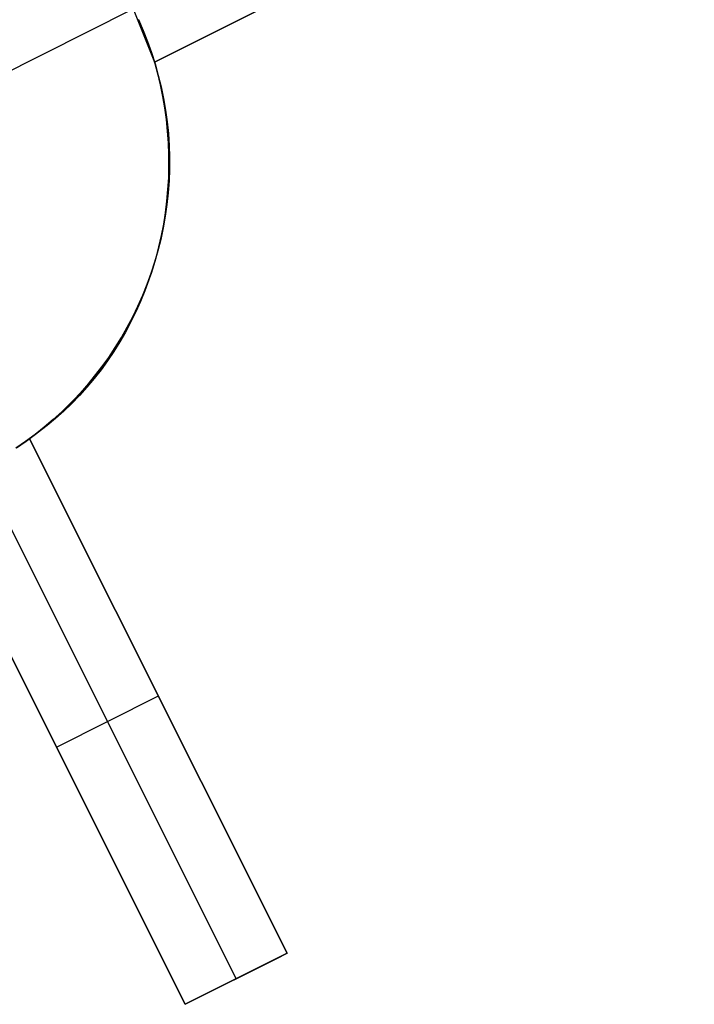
# Model space of a CAD drawing. Header units: millimetres. Extents: x 6049 to 7254, y -11340 to -10297.
# Tile 231 of 237: x 6745.57 to 6751.48, y -10672.01 to -10663.39. Entities that reach past the tile are written whole.
import ezdxf

# ---------------------------------------------------------------- set-up
doc = ezdxf.new("R2010")
doc.units = ezdxf.units.MM
doc.layers.add('color', color=7, linetype='Continuous')

msp = doc.modelspace()

# ---------------------------------------------------------------- linework, layer by layer
at = {"layer": 'color', "color": 254, "true_color": 0xcad1ee}
for p, q in [((6751.4823, -10661.3882, 8.9509), (6746.7504, -10663.7597, 11.1148)), ((6751.4823, -10661.3882, 8.9509), (6746.7504, -10663.7597, 11.1148)), ((6746.7504, -10663.7597, 3.658), (6751.4823, -10661.3882, 8.9509)), ((6746.7504, -10663.7597, 3.658), (6751.4823, -10661.3882, 8.9509)), ((6746.7504, -10663.7597, 7.3864), (6750.0836, -10662.0892, 7.3864)), ((6744.9994, -10664.0779, -7.3), (6746.5639, -10663.2939, -7.3)), ((6746.5639, -10663.2939, 3.7), (6746.7504, -10663.7597, 3.658)), ((6746.5639, -10663.2939, 3.7), (6746.7504, -10663.7597, 3.658)), ((6746.6502, -10663.4821, -7.3), (6746.6087, -10663.3872, -7.3)), ((6746.6502, -10663.4821, -7.3), (6746.6087, -10663.3872, -7.3)), ((6746.6087, -10663.3874, 3.1105), (6746.6504, -10663.4824, 3.1105)), ((6746.6885, -10663.5783, -7.3), (6746.6502, -10663.4821, -7.3)), ((6746.6885, -10663.5783, -7.3), (6746.6502, -10663.4821, -7.3)), ((6746.6504, -10663.4824, 3.1105), (6746.6887, -10663.5789, 3.1105)), ((6746.7234, -10663.6759, -7.3), (6746.6885, -10663.5783, -7.3)), ((6746.7234, -10663.6759, -7.3), (6746.6885, -10663.5783, -7.3)), ((6746.6887, -10663.5789, 3.1105), (6746.7236, -10663.6765, 3.1105)), ((6746.7549, -10663.7745, -7.3), (6746.7234, -10663.6759, -7.3)), ((6746.7549, -10663.7745, -7.3), (6746.7234, -10663.6759, -7.3)), ((6746.7236, -10663.6765, 3.1105), (6746.7551, -10663.7754, 3.1105)), ((6746.7504, -10663.7597, 11.1148), (6746.777, -10663.8587, 11.1106)), ((6746.7504, -10663.7597, 11.1148), (6746.7504, -10663.7597, 3.658)), ((6746.7504, -10663.7597, 11.1148), (6746.777, -10663.8587, 11.1106)), ((6746.7504, -10663.7597, 11.1148), (6746.7504, -10663.7597, 3.658)), ((6746.783, -10663.8742, -7.3), (6746.7549, -10663.7745, -7.3)), ((6746.783, -10663.8742, -7.3), (6746.7549, -10663.7745, -7.3)), ((6746.7551, -10663.7754, 3.1105), (6746.7832, -10663.8752, 3.1105)), ((6746.777, -10663.8587, 11.1106), (6746.8005, -10663.9586, 11.1077)), ((6746.777, -10663.8587, 11.1106), (6746.8005, -10663.9586, 11.1077)), ((6746.8076, -10663.9748, -7.3), (6746.783, -10663.8742, -7.3)), ((6746.8076, -10663.9748, -7.3), (6746.783, -10663.8742, -7.3)), ((6746.7832, -10663.8752, 3.1105), (6746.8079, -10663.976, 3.1105)), ((6746.8005, -10663.9586, 11.1077), (6746.8208, -10664.0592, 11.1063)), ((6746.8005, -10663.9586, 11.1077), (6746.8208, -10664.0592, 11.1063)), ((6746.8288, -10664.0762, -7.3), (6746.8076, -10663.9748, -7.3)), ((6746.8288, -10664.0762, -7.3), (6746.8076, -10663.9748, -7.3)), ((6746.8079, -10663.976, 3.1105), (6746.829, -10664.0776, 3.1105)), ((6746.8208, -10664.0592, 11.1063), (6746.8378, -10664.1604, 11.1062)), ((6746.8208, -10664.0592, 11.1063), (6746.8378, -10664.1604, 11.1062)), ((6746.8464, -10664.1782, -7.3), (6746.8288, -10664.0762, -7.3)), ((6746.8464, -10664.1782, -7.3), (6746.8288, -10664.0762, -7.3)), ((6746.829, -10664.0776, 3.1105), (6746.8466, -10664.1798, 3.1105)), ((6746.8378, -10664.1604, 11.1062), (6746.8515, -10664.2622, 11.1074)), ((6746.8378, -10664.1604, 11.1062), (6746.8515, -10664.2622, 11.1074)), ((6746.8605, -10664.2808, -7.3), (6746.8464, -10664.1782, -7.3)), ((6746.8605, -10664.2808, -7.3), (6746.8464, -10664.1782, -7.3)), ((6746.8466, -10664.1798, 3.1105), (6746.8607, -10664.2826, 3.1105)), ((6746.8515, -10664.2622, 11.1074), (6746.862, -10664.3642, 11.1101)), ((6746.8515, -10664.2622, 11.1074), (6746.862, -10664.3642, 11.1101)), ((6746.8711, -10664.3838, -7.3), (6746.8605, -10664.2808, -7.3)), ((6746.8711, -10664.3838, -7.3), (6746.8605, -10664.2808, -7.3)), ((6746.8607, -10664.2826, 3.1105), (6746.8712, -10664.3858, 3.1105)), ((6746.862, -10664.3642, 11.1101), (6746.8692, -10664.4665, 11.1141)), ((6746.862, -10664.3642, 11.1101), (6746.8692, -10664.4665, 11.1141)), ((6746.878, -10664.4872, -7.3), (6746.8711, -10664.3838, -7.3)), ((6746.878, -10664.4872, -7.3), (6746.8711, -10664.3838, -7.3)), ((6746.8712, -10664.3858, 3.1105), (6746.8782, -10664.4893, 3.1105)), ((6746.8692, -10664.4665, 11.1141), (6746.8731, -10664.569, 11.1195)), ((6746.8692, -10664.4665, 11.1141), (6746.8731, -10664.569, 11.1195)), ((6746.8815, -10664.5907, -7.3), (6746.878, -10664.4872, -7.3)), ((6746.8815, -10664.5907, -7.3), (6746.878, -10664.4872, -7.3)), ((6746.8782, -10664.4893, 3.1105), (6746.8815, -10664.593, 3.1105)), ((6746.8731, -10664.569, 11.1195), (6746.8737, -10664.6714, 11.1262)), ((6746.8731, -10664.569, 11.1195), (6746.8737, -10664.6714, 11.1262)), ((6746.8813, -10664.6942, -7.3), (6746.8815, -10664.5907, -7.3)), ((6746.8813, -10664.6942, -7.3), (6746.8815, -10664.5907, -7.3)), ((6746.8815, -10664.593, 3.1105), (6746.8813, -10664.6968, 3.1105)), ((6746.8737, -10664.6714, 11.1262), (6746.8711, -10664.7737, 11.1343)), ((6746.8737, -10664.6714, 11.1262), (6746.8711, -10664.7737, 11.1343)), ((6746.8813, -10664.6968, 3.1105), (6746.8774, -10664.8004, 3.1105)), ((6746.8776, -10664.7977, -7.3), (6746.8813, -10664.6942, -7.3)), ((6746.8776, -10664.7977, -7.3), (6746.8813, -10664.6942, -7.3)), ((6746.8711, -10664.7737, 11.1343), (6746.8651, -10664.8757, 11.1438)), ((6746.8711, -10664.7737, 11.1343), (6746.8651, -10664.8757, 11.1438)), ((6746.8774, -10664.8004, 3.1105), (6746.87, -10664.9039, 3.1105)), ((6746.8703, -10664.901, -7.3), (6746.8776, -10664.7977, -7.3)), ((6746.8703, -10664.901, -7.3), (6746.8776, -10664.7977, -7.3)), ((6746.8651, -10664.8757, 11.1438), (6746.8558, -10664.9774, 11.1545)), ((6746.8651, -10664.8757, 11.1438), (6746.8558, -10664.9774, 11.1545)), ((6746.87, -10664.9039, 3.1105), (6746.8591, -10665.0071, 3.1105)), ((6746.8594, -10665.004, -7.3), (6746.8703, -10664.901, -7.3)), ((6746.8594, -10665.004, -7.3), (6746.8703, -10664.901, -7.3)), ((6746.8558, -10664.9774, 11.1545), (6746.8432, -10665.0785, 11.1666)), ((6746.8558, -10664.9774, 11.1545), (6746.8432, -10665.0785, 11.1666)), ((6746.8432, -10665.0785, 11.1666), (6746.8274, -10665.1791, 11.18)), ((6746.8432, -10665.0785, 11.1666), (6746.8274, -10665.1791, 11.18)), ((6746.8591, -10665.0071, 3.1105), (6746.8445, -10665.1098, 3.1105)), ((6746.845, -10665.1066, -7.3), (6746.8594, -10665.004, -7.3)), ((6746.845, -10665.1066, -7.3), (6746.8594, -10665.004, -7.3)), ((6746.8445, -10665.1098, 3.1105), (6746.8264, -10665.2119, 3.1105)), ((6746.8271, -10665.2086, -7.3), (6746.845, -10665.1066, -7.3)), ((6746.8271, -10665.2086, -7.3), (6746.845, -10665.1066, -7.3)), ((6746.8264, -10665.2119, 3.1105), (6746.8048, -10665.3134, 3.1105)), ((6746.8056, -10665.3099, -7.3), (6746.8271, -10665.2086, -7.3)), ((6746.8056, -10665.3099, -7.3), (6746.8271, -10665.2086, -7.3)), ((6746.8274, -10665.1791, 11.18), (6746.8084, -10665.2789, 11.1947)), ((6746.8274, -10665.1791, 11.18), (6746.8084, -10665.2789, 11.1947)), ((6746.8048, -10665.3134, 3.1105), (6746.7797, -10665.4141, 3.1105)), ((6746.7807, -10665.4104, -7.3), (6746.8056, -10665.3099, -7.3)), ((6746.7807, -10665.4104, -7.3), (6746.8056, -10665.3099, -7.3)), ((6746.8084, -10665.2789, 11.1947), (6746.7861, -10665.3778, 11.2107)), ((6746.8084, -10665.2789, 11.1947), (6746.7861, -10665.3778, 11.2107)), ((6746.7797, -10665.4141, 3.1105), (6746.7512, -10665.5138, 3.1105)), ((6746.7523, -10665.51, -7.3), (6746.7807, -10665.4104, -7.3)), ((6746.7523, -10665.51, -7.3), (6746.7807, -10665.4104, -7.3)), ((6746.7861, -10665.3778, 11.2107), (6746.7606, -10665.4757, 11.2279)), ((6746.7861, -10665.3778, 11.2107), (6746.7606, -10665.4757, 11.2279)), ((6746.7512, -10665.5138, 3.1105), (6746.7192, -10665.6125, 3.1105)), ((6746.7205, -10665.6086, -7.3), (6746.7523, -10665.51, -7.3)), ((6746.7205, -10665.6086, -7.3), (6746.7523, -10665.51, -7.3)), ((6746.7606, -10665.4757, 11.2279), (6746.7319, -10665.5725, 11.2463)), ((6746.7606, -10665.4757, 11.2279), (6746.7319, -10665.5725, 11.2463)), ((6746.7319, -10665.5725, 11.2463), (6746.7002, -10665.6682, 11.2659)), ((6746.7319, -10665.5725, 11.2463), (6746.7002, -10665.6682, 11.2659)), ((6746.7002, -10665.6682, 11.2659), (6746.6653, -10665.7624, 11.2867)), ((6746.7002, -10665.6682, 11.2659), (6746.6653, -10665.7624, 11.2867)), ((6746.7192, -10665.6125, 3.1105), (6746.6838, -10665.71, 3.1105)), ((6746.6853, -10665.706, -7.3), (6746.7205, -10665.6086, -7.3)), ((6746.6853, -10665.706, -7.3), (6746.7205, -10665.6086, -7.3)), ((6746.6653, -10665.7624, 11.2867), (6746.6274, -10665.8553, 11.3087)), ((6746.6653, -10665.7624, 11.2867), (6746.6274, -10665.8553, 11.3087)), ((6746.6838, -10665.71, 3.1105), (6746.645, -10665.8063, 3.1105)), ((6746.6468, -10665.8021, -7.3), (6746.6853, -10665.706, -7.3)), ((6746.6468, -10665.8021, -7.3), (6746.6853, -10665.706, -7.3)), ((6746.6274, -10665.8553, 11.3087), (6746.5865, -10665.9465, 11.3318)), ((6746.6274, -10665.8553, 11.3087), (6746.5865, -10665.9465, 11.3318)), ((6746.645, -10665.8063, 3.1105), (6746.603, -10665.9011, 3.1105)), ((6746.6049, -10665.8968, -7.3), (6746.6468, -10665.8021, -7.3)), ((6746.6049, -10665.8968, -7.3), (6746.6468, -10665.8021, -7.3)), ((6746.603, -10665.9011, 3.1105), (6746.5577, -10665.9944, 3.1105)), ((6746.5599, -10665.9901, -7.3), (6746.6049, -10665.8968, -7.3)), ((6746.5599, -10665.9901, -7.3), (6746.6049, -10665.8968, -7.3)), ((6746.5577, -10665.9944, 3.1105), (6746.5092, -10666.0861, 3.1105)), ((6746.5116, -10666.0817, -7.3), (6746.5599, -10665.9901, -7.3)), ((6746.5116, -10666.0817, -7.3), (6746.5599, -10665.9901, -7.3)), ((6746.5865, -10665.9465, 11.3318), (6746.5426, -10666.0361, 11.356)), ((6746.5865, -10665.9465, 11.3318), (6746.5426, -10666.0361, 11.356)), ((6746.5092, -10666.0861, 3.1105), (6746.4575, -10666.1761, 3.1105)), ((6746.4602, -10666.1716, -7.3), (6746.5116, -10666.0817, -7.3)), ((6746.4602, -10666.1716, -7.3), (6746.5116, -10666.0817, -7.3)), ((6746.5426, -10666.0361, 11.356), (6746.4959, -10666.1239, 11.3813)), ((6746.5426, -10666.0361, 11.356), (6746.4959, -10666.1239, 11.3813)), ((6746.4575, -10666.1761, 3.1105), (6746.4028, -10666.2643, 3.1105)), ((6746.4057, -10666.2597, -7.3), (6746.4602, -10666.1716, -7.3)), ((6746.4057, -10666.2597, -7.3), (6746.4602, -10666.1716, -7.3)), ((6746.4959, -10666.1239, 11.3813), (6746.4462, -10666.2098, 11.4076)), ((6746.4959, -10666.1239, 11.3813), (6746.4462, -10666.2098, 11.4076)), ((6746.4028, -10666.2643, 3.1105), (6746.3451, -10666.3504, 3.1105)), ((6746.3483, -10666.3459, -7.3), (6746.4057, -10666.2597, -7.3)), ((6746.3483, -10666.3459, -7.3), (6746.4057, -10666.2597, -7.3)), ((6746.4462, -10666.2098, 11.4076), (6746.3939, -10666.2938, 11.435)), ((6746.4462, -10666.2098, 11.4076), (6746.3939, -10666.2938, 11.435)), ((6746.3387, -10666.3756, 11.4633), (6746.281, -10666.4552, 11.4926)), ((6746.3387, -10666.3756, 11.4633), (6746.281, -10666.4552, 11.4926)), ((6746.3451, -10666.3504, 3.1105), (6746.2844, -10666.4346, 3.1105)), ((6746.2878, -10666.43, -7.3), (6746.3483, -10666.3459, -7.3)), ((6746.2878, -10666.43, -7.3), (6746.3483, -10666.3459, -7.3)), ((6746.3939, -10666.2938, 11.435), (6746.3387, -10666.3756, 11.4633)), ((6746.3939, -10666.2938, 11.435), (6746.3387, -10666.3756, 11.4633)), ((6746.281, -10666.4552, 11.4926), (6746.2206, -10666.5326, 11.5227)), ((6746.281, -10666.4552, 11.4926), (6746.2206, -10666.5326, 11.5227)), ((6746.2844, -10666.4346, 3.1105), (6746.2208, -10666.5166, 3.1105)), ((6746.2246, -10666.5119, -7.3), (6746.2878, -10666.43, -7.3)), ((6746.2246, -10666.5119, -7.3), (6746.2878, -10666.43, -7.3)), ((6746.2208, -10666.5166, 3.1105), (6746.1545, -10666.5963, 3.1105)), ((6746.2206, -10666.5326, 11.5227), (6746.1578, -10666.6076, 11.5538)), ((6746.2206, -10666.5326, 11.5227), (6746.1578, -10666.6076, 11.5538)), ((6746.1585, -10666.5917, -7.3), (6746.2246, -10666.5119, -7.3)), ((6746.1585, -10666.5917, -7.3), (6746.2246, -10666.5119, -7.3)), ((6746.1545, -10666.5963, 3.1105), (6746.0854, -10666.6737, 3.1105)), ((6746.0897, -10666.6691, -7.3), (6746.1585, -10666.5917, -7.3)), ((6746.0897, -10666.6691, -7.3), (6746.1585, -10666.5917, -7.3)), ((6746.1578, -10666.6076, 11.5538), (6746.0925, -10666.6801, 11.5857)), ((6746.1578, -10666.6076, 11.5538), (6746.0925, -10666.6801, 11.5857)), ((6746.0854, -10666.6737, 3.1105), (6746.0137, -10666.7487, 3.1105)), ((6746.0183, -10666.7441, -7.3), (6746.0897, -10666.6691, -7.3)), ((6746.0183, -10666.7441, -7.3), (6746.0897, -10666.6691, -7.3)), ((6746.0925, -10666.6801, 11.5857), (6746.0248, -10666.75, 11.6183)), ((6746.0925, -10666.6801, 11.5857), (6746.0248, -10666.75, 11.6183)), ((6746.0137, -10666.7487, 3.1105), (6745.9395, -10666.8212, 3.1105)), ((6745.9443, -10666.8166, -7.3), (6746.0183, -10666.7441, -7.3)), ((6745.9443, -10666.8166, -7.3), (6746.0183, -10666.7441, -7.3)), ((6746.0248, -10666.75, 11.6183), (6745.9549, -10666.8173, 11.6518)), ((6746.0248, -10666.75, 11.6183), (6745.9549, -10666.8173, 11.6518)), ((6745.8627, -10666.891, 3.1105), (6745.7837, -10666.9582, 3.1105)), ((6745.7891, -10666.9537, -7.3), (6745.8679, -10666.8865, -7.3)), ((6745.7891, -10666.9537, -7.3), (6745.8679, -10666.8865, -7.3)), ((6745.8828, -10666.8819, 11.6859), (6745.8086, -10666.9437, 11.7207)), ((6745.8828, -10666.8819, 11.6859), (6745.8086, -10666.9437, 11.7207)), ((6745.9395, -10666.8212, 3.1105), (6745.8627, -10666.891, 3.1105)), ((6745.8679, -10666.8865, -7.3), (6745.9443, -10666.8166, -7.3)), ((6745.8679, -10666.8865, -7.3), (6745.9443, -10666.8166, -7.3)), ((6745.9549, -10666.8173, 11.6518), (6745.8828, -10666.8819, 11.6859)), ((6745.9549, -10666.8173, 11.6518), (6745.8828, -10666.8819, 11.6859)), ((6745.7837, -10666.9582, 3.1105), (6745.7023, -10667.0225, 3.1105)), ((6745.708, -10667.0181, -7.3), (6745.7891, -10666.9537, -7.3)), ((6745.708, -10667.0181, -7.3), (6745.7891, -10666.9537, -7.3)), ((6745.8086, -10666.9437, 11.7207), (6745.7323, -10667.0026, 11.7562)), ((6745.8086, -10666.9437, 11.7207), (6745.7323, -10667.0026, 11.7562)), ((6745.6542, -10667.0585, 5.658), (6745.5962, -10667.0999, 5.6691)), ((6745.6542, -10667.0585, 5.658), (6745.5962, -10667.0999, 5.6691)), ((6745.7023, -10667.0225, 3.1105), (6745.6188, -10667.084, 3.1105)), ((6745.6248, -10667.0798, -7.3), (6745.708, -10667.0181, -7.3)), ((6745.6248, -10667.0798, -7.3), (6745.708, -10667.0181, -7.3)), ((6745.7323, -10667.0026, 11.7562), (6745.6542, -10667.0585, 11.7923)), ((6745.7323, -10667.0026, 11.7562), (6745.6542, -10667.0585, 11.7923)), ((6745.6542, -10667.0585, 11.7923), (6747.9132, -10671.5661, 11.0522)), ((6745.6542, -10667.0585, 11.7923), (6745.6542, -10667.0585, 5.658)), ((6745.6542, -10667.0585, 11.7923), (6745.6542, -10667.0585, 5.658)), ((6745.6542, -10667.0585, 11.7923), (6747.9132, -10671.5661, 11.0522)), ((6747.9132, -10671.5661, 10.7), (6745.6542, -10667.0585, 5.658)), ((6747.0284, -10669.8005, 8.7251), (6745.6542, -10667.0585, 8.7251)), ((6747.9132, -10671.5661, 10.7), (6745.6542, -10667.0585, 5.658)), ((6745.6188, -10667.084, 3.1105), (6745.5331, -10667.1426, 3.1105)), ((6745.5962, -10667.0999, 5.6691), (6745.5371, -10667.1401, 5.6785)), ((6745.5962, -10667.0999, 5.6691), (6745.5371, -10667.1401, 5.6785)), ((6745.5395, -10667.1385, -7.3), (6745.6248, -10667.0798, -7.3)), ((6745.5395, -10667.1385, -7.3), (6745.6248, -10667.0798, -7.3)), ((6745.226, -10667.32, 5.7), (6747.4662, -10671.7901, 10.7)), ((6747.0192, -10672.0141, 11.4483), (6744.7602, -10667.5065, 12.1957)), ((6747.0192, -10672.0141, 11.4483), (6744.7602, -10667.5065, 12.1957)), ((6744.7602, -10667.5065, 5.658), (6747.0192, -10672.0141, 10.7)), ((6744.7602, -10667.5065, 8.9269), (6746.2248, -10670.4289, 8.9269)), ((6744.7602, -10667.5065, 5.658), (6747.0192, -10672.0141, 10.7)), ((6745.8897, -10669.7603, 8.179), (6746.7837, -10669.3123, 8.179)), ((6746.7837, -10669.3123, 8.179), (6746.7837, -10669.3123, 11.4347)), ((6745.8897, -10669.7603, 8.179), (6745.8897, -10669.7603, 11.8345)), ((6747.9132, -10671.5661, 11.0522), (6747.0192, -10672.0141, 11.4483)), ((6747.9132, -10671.5661, 11.0522), (6747.0192, -10672.0141, 11.4483)), ((6747.0192, -10672.0141, 10.7), (6747.9132, -10671.5661, 10.7)), ((6747.0192, -10672.0141, 10.7), (6747.9132, -10671.5661, 10.7)), ((6747.0192, -10672.0141, 11.0741), (6747.8636, -10671.5909, 11.0741)), ((6747.9132, -10671.5661, 10.7), (6747.9132, -10671.5661, 11.0522)), ((6747.9132, -10671.5661, 10.7), (6747.9132, -10671.5661, 11.0522)), ((6747.4662, -10671.7901, 11.2503), (6747.4662, -10671.7901, 10.7)), ((6747.0192, -10672.0141, 10.7), (6747.0192, -10672.0141, 11.4483)), ((6747.0192, -10672.0141, 10.7), (6747.0192, -10672.0141, 11.4483))]:
    msp.add_line(p, q, dxfattribs=at)

doc.saveas('drawing.dxf')
